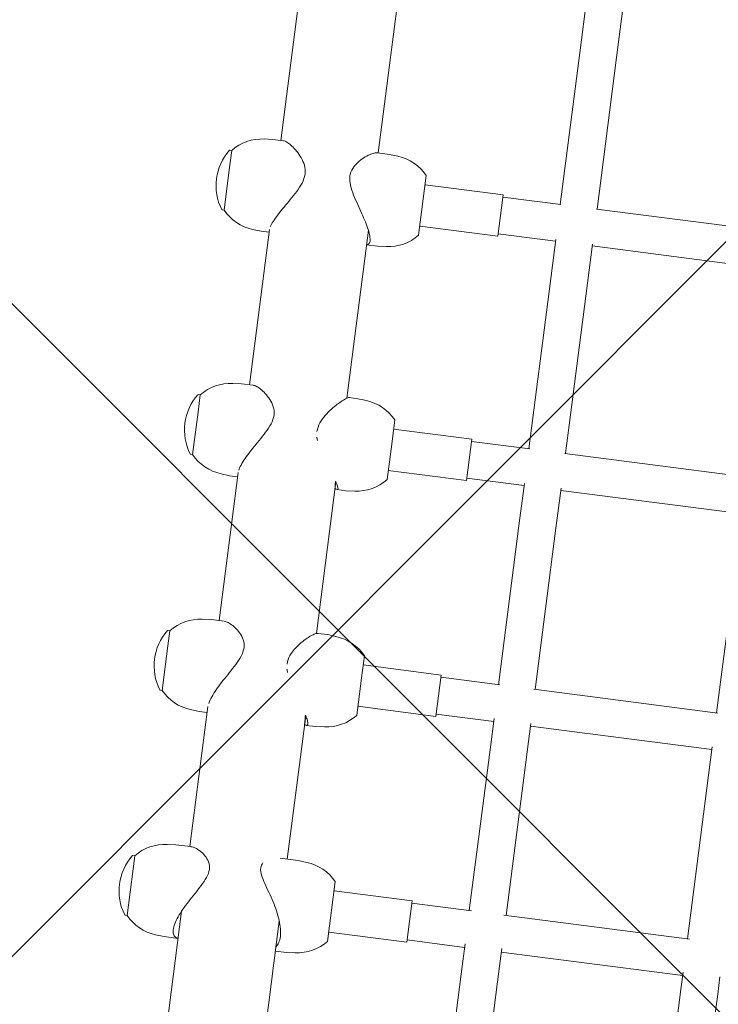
# Model space of a CAD drawing. Header units: metres. Extents: x 5484066 to 5586315, y 5680530 to 5718493.
# Tile 28 of 110: x 5516083.345 to 5516083.647, y 5683294.792 to 5683295.217. Entities that reach past the tile are written whole.
import ezdxf

# ---------------------------------------------------------------- set-up
doc = ezdxf.new("R2010")
doc.units = ezdxf.units.M
for name, color, linetype in [('01-SIM Weglinie-PZT-PTW_06-10-2025$0$A-Nawierzchnie', 41, 'Continuous'), ('01-SIM Weglinie-PZT-PTW_06-10-2025$0$A-Plac-Zabaw', 81, 'Continuous'), ('_xref', 7, 'Continuous')]:
    doc.layers.add(name, color=color, linetype=linetype)

# ---------------------------------------------------------------- blocks, each defined once
blk = doc.blocks.new('01-SIM Weglinie-PZT-PTW_06-10-2025$0$A$C615C02F7')
at = {"lineweight": 0}
for p, q in [((1111.921216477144, 308.0346992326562), (1111.921216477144, 307.9453169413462)), ((1113.952949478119, 307.9453169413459), (1111.921216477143, 307.9453169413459)), ((1114.521216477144, 307.9453169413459), (1113.952949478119, 307.9453169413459)), ((1114.521216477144, 308.0346992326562), (1114.521216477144, 307.9453169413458)), ((1121.751402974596, 307.7747006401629), (1121.751402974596, 307.6853183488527)), ((1124.351402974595, 307.7747006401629), (1124.351402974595, 307.6853183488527)), ((1132.016100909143, 307.7747026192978), (1132.016100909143, 307.6853203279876)), ((1134.616100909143, 307.7747026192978), (1134.616100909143, 307.6853203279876)), ((1142.653087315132, 307.7746996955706), (1142.653087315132, 307.6853174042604)), ((1145.253087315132, 307.7746996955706), (1145.253087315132, 307.6853174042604)), ((1123.685530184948, 307.6853183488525), (1121.751402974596, 307.6853183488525)), ((1124.351402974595, 307.6853183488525), (1123.685530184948, 307.6853183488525)), ((1133.860845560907, 307.6853203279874), (1132.016100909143, 307.6853203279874)), ((1134.616100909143, 307.6853203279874), (1133.860845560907, 307.6853203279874)), ((1144.402646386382, 307.6853174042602), (1142.653087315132, 307.6853174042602)), ((1145.253087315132, 307.6853174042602), (1144.402646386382, 307.6853174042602)), ((1111.254153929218, 306.6217937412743), (1111.221216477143, 306.2453169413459)), ((1115.188279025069, 306.6217937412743), (1115.221216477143, 306.2453169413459)), ((1111.221216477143, 305.6353169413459), (1111.221216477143, 306.2453169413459)), ((1115.221216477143, 305.5934448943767), (1115.221216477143, 306.2453169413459)), ((1121.08434042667, 306.3617951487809), (1121.051402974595, 305.9853183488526)), ((1125.018465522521, 306.3617951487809), (1125.051402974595, 305.9853183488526)), ((1131.349038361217, 306.3617971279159), (1131.316100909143, 305.9853203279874)), ((1135.283163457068, 306.3617971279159), (1135.316100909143, 305.9853203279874)), ((1141.986024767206, 306.3617942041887), (1141.953087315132, 305.9853174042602)), ((1145.920149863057, 306.3617942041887), (1145.953087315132, 305.9853174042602)), ((1112.405232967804, 305.6353169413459), (1105.885130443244, 305.6353169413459)), ((1121.309307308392, 305.6353169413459), (1115.221216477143, 305.6353169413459)), ((1121.051402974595, 305.6353169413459), (1121.051402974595, 305.9853183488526)), ((1125.051402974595, 305.4128150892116), (1125.051402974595, 305.9853183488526)), ((1131.502856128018, 305.6353169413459), (1125.051402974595, 305.6353169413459)), ((1131.316100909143, 305.6353169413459), (1131.316100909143, 305.9853203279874)), ((1135.316100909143, 305.4734153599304), (1135.316100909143, 305.9853203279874)), ((1142.079685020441, 305.6353169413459), (1135.316100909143, 305.6353169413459)), ((1141.953087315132, 305.6353169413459), (1141.953087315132, 305.9853174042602)), ((1145.953087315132, 305.5263799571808), (1145.953087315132, 305.9853174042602)), ((1152.975678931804, 305.6353169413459), (1145.953087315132, 305.6353169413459)), ((1105.885130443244, 301.3953169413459), (1112.524232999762, 301.3953169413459)), ((1111.221216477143, 301.3953169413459), (1111.221216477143, 300.915316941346)), ((1115.221216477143, 301.6995162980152), (1115.221216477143, 300.915316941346)), ((1115.221216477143, 301.3953169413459), (1121.458320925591, 301.3953169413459)), ((1121.051402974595, 301.3261458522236), (1121.051402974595, 300.915316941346)), ((1125.036153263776, 301.3953169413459), (1131.633775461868, 301.3953169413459)), ((1125.051402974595, 301.3261458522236), (1125.051402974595, 300.915316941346)), ((1135.275657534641, 301.3953169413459), (1142.587679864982, 301.3953169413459)), ((1141.953087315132, 301.395316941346), (1141.953087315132, 300.9153169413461)), ((1145.953087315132, 301.42762453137), (1145.953087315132, 300.9153169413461)), ((1145.953087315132, 301.3953169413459), (1153.53247502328, 301.3953169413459)), ((1111.254153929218, 300.5388401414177), (1111.221216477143, 300.915316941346)), ((1115.188279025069, 300.5388401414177), (1115.221216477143, 300.915316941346)), ((1121.08434042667, 300.5388401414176), (1121.051402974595, 300.915316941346)), ((1125.018465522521, 300.5388401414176), (1125.051402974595, 300.915316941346)), ((1131.316100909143, 301.2955845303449), (1131.316100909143, 300.9153169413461)), ((1131.349038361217, 300.5388401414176), (1131.316100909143, 300.9153169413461)), ((1135.283163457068, 300.5388401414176), (1135.316100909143, 300.9153169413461)), ((1135.316100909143, 301.2955845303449), (1135.316100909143, 300.9153169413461)), ((1141.986024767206, 300.5388401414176), (1141.953087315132, 300.9153169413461)), ((1145.920149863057, 300.5388401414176), (1145.953087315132, 300.9153169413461)), ((1111.921216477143, 299.215316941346), (1114.521216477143, 299.215316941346)), ((1112.321216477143, 295.8153169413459), (1112.321216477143, 299.215316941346)), ((1114.121216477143, 295.8153169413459), (1114.121216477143, 299.215316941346)), ((1121.751402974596, 299.215316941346), (1123.389171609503, 299.215316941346)), ((1122.151402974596, 295.8153169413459), (1122.151402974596, 299.215316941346)), ((1123.389171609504, 299.215316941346), (1124.351402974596, 299.215316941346)), ((1123.951402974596, 295.8153169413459), (1123.951402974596, 299.215316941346)), ((1132.016100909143, 299.215316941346), (1133.555180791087, 299.215316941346)), ((1132.416100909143, 295.8153169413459), (1132.416100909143, 299.215316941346)), ((1133.555180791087, 299.215316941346), (1134.616100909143, 299.215316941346)), ((1134.216100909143, 295.8153169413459), (1134.216100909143, 299.215316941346)), ((1142.653087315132, 299.2153169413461), (1145.253087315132, 299.2153169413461)), ((1143.053087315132, 295.8153169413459), (1143.053087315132, 299.2153169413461)), ((1144.853087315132, 295.8153169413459), (1144.853087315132, 299.2153169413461)), ((1112.321216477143, 295.8153169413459), (1114.121216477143, 295.8153169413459)), ((1112.421216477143, 293.3153169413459), (1112.421216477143, 295.815316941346)), ((1114.021216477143, 293.2242098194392), (1114.021216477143, 295.815316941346)), ((1122.151402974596, 295.8153169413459), (1123.951402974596, 295.8153169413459)), ((1122.251402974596, 293.3153169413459), (1122.251402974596, 295.815316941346)), ((1123.851402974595, 293.2540401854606), (1123.851402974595, 295.815316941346)), ((1132.416100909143, 295.8153169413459), (1134.216100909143, 295.8153169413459)), ((1132.516100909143, 293.3153169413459), (1132.516100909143, 295.815316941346)), ((1134.116100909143, 293.2775231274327), (1134.116100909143, 295.815316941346)), ((1143.053087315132, 295.8153169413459), (1143.056901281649, 295.8153169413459)), ((1143.056901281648, 295.8153169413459), (1144.853087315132, 295.8153169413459)), ((1143.153087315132, 293.3153169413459), (1143.153087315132, 295.815316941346)), ((1144.753087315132, 293.2950724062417), (1144.753087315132, 295.815316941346)), ((1104.685130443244, 293.3153169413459), (1111.814210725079, 293.3153169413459)), ((1111.814210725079, 293.3153169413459), (1112.57270022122, 293.3153169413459)), ((1114.021216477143, 293.3153169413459), (1121.141060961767, 293.3153169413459)), ((1121.141060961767, 293.3153169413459), (1122.376228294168, 293.3153169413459)), ((1123.851402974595, 293.3153169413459), (1130.876055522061, 293.3153169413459)), ((1130.876055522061, 293.3153169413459), (1132.615830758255, 293.3153169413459)), ((1134.116100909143, 293.3153169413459), (1140.965202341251, 293.3153169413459)), ((1140.965202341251, 293.3153169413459), (1143.22964528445, 293.3153169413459)), ((1144.753087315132, 293.3153169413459), (1151.352545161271, 293.3153169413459)), ((1151.352545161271, 293.3153169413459), (1154.153571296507, 293.3153169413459)), ((1104.685130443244, 291.7153169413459), (1111.814210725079, 291.7153169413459)), ((1111.814210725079, 291.7153169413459), (1112.57270022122, 291.7153169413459)), ((1112.421216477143, 283.8153169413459), (1112.421216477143, 291.7153169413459)), ((1114.021216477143, 283.7242098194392), (1114.021216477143, 291.8064240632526)), ((1114.021216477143, 291.7153169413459), (1121.141060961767, 291.7153169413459)), ((1121.141060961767, 291.7153169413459), (1122.376228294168, 291.7153169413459)), ((1122.251402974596, 283.8153169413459), (1122.251402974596, 291.7153169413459)), ((1123.851402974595, 283.7540401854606), (1123.851402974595, 291.7765936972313)), ((1123.851402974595, 291.7153169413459), (1130.876055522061, 291.7153169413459)), ((1130.87605552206, 291.7153169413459), (1132.615830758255, 291.7153169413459)), ((1132.516100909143, 283.8153169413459), (1132.516100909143, 291.7153169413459)), ((1134.116100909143, 283.7775231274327), (1134.116100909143, 291.7531107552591)), ((1134.116100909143, 291.7153169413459), (1140.965202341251, 291.7153169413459)), ((1140.965202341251, 291.7153169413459), (1143.22964528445, 291.7153169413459)), ((1143.153087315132, 283.815316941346), (1143.153087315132, 291.7153169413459)), ((1144.753087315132, 283.7950724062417), (1144.753087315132, 291.7355614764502)), ((1144.753087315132, 291.7153169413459), (1151.352545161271, 291.7153169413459)), ((1151.352545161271, 291.7153169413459), (1154.153571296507, 291.7153169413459)), ((1104.685130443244, 283.8153169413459), (1111.814210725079, 283.8153169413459)), ((1111.814210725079, 283.8153169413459), (1112.57270022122, 283.8153169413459)), ((1114.021216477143, 283.8153169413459), (1121.141060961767, 283.8153169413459)), ((1121.141060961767, 283.8153169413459), (1122.376228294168, 283.8153169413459)), ((1123.851402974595, 283.8153169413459), (1130.876055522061, 283.8153169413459)), ((1104.685130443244, 282.2153169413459), (1111.814210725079, 282.2153169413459)), ((1111.814210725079, 282.2153169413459), (1112.57270022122, 282.2153169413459))]:
    blk.add_line(p, q, dxfattribs=at)
for centre, radius, start, end in [((1113.221216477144, 306.1328169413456), 2.312500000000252, 56.05875755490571, 123.9412424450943), ((1123.051402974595, 305.8728183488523), 2.312500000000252, 56.05875755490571, 123.9412424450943), ((1133.316100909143, 305.8728203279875), 2.312499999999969, 56.05875755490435, 123.9412424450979), ((1143.953087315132, 305.8728174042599), 2.312500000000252, 56.05875755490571, 123.9412424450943), ((1113.246543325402, 306.4474822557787), 2.000000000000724, 131.5033183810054, 174.9999999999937), ((1111.941216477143, 308.0346992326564), 0.01999999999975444, 123.9412424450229, 180.0000000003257), ((1114.501216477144, 308.0346992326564), 0.01999999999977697, 359.9999999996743, 56.05875755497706), ((1113.195889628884, 306.4474822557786), 2.000000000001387, 5.000000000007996, 48.49668161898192), ((1121.771402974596, 307.774700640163), 0.01999999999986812, 123.9412424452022, 180.0000000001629), ((1124.331402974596, 307.774700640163), 0.01999999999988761, 359.9999999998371, 56.05875755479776), ((1132.036100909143, 307.7747026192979), 0.01999999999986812, 123.9412424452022, 180.0000000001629), ((1134.596100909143, 307.7747026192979), 0.01999999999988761, 359.9999999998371, 56.05875755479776), ((1142.673087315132, 307.7746996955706), 0.01999999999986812, 123.9412424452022, 180.0000000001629), ((1145.233087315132, 307.7746996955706), 0.01999999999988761, 359.9999999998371, 56.05875755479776), ((1123.076729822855, 306.187483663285), 2.000000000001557, 131.5033183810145, 174.9999999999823), ((1123.026076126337, 306.1874836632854), 2.000000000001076, 5.000000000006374, 48.49668161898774), ((1133.341427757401, 306.1874856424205), 2.000000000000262, 131.5033183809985, 174.9999999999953), ((1133.290774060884, 306.1874856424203), 2.000000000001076, 5.000000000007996, 48.49668161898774), ((1143.97841416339, 306.1874827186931), 2.000000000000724, 131.5033183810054, 174.9999999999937), ((1143.927760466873, 306.187482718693), 2.000000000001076, 5.000000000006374, 48.49668161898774), ((1113.246543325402, 300.7131516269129), 2.000000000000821, 184.9999999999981, 228.4966816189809), ((1113.195889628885, 300.7131516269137), 2.000000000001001, 311.5033183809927, 354.9999999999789), ((1123.076729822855, 300.7131516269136), 2.000000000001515, 185.0000000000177, 228.4966816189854), ((1123.026076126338, 300.7131516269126), 1.999999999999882, 311.5033183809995, 355.0000000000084), ((1133.341427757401, 300.7131516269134), 2.00000000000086, 185.0000000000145, 228.4966816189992), ((1133.290774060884, 300.7131516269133), 2.000000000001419, 311.5033183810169, 354.9999999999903), ((1143.97841416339, 300.7131516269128), 2.000000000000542, 184.9999999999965, 228.4966816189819), ((1143.927760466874, 300.7131516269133), 2.0000000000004, 311.5033183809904, 354.9999999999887)]:
    blk.add_arc(centre, radius, start, end, dxfattribs=at)
for points, knots in [([(1114.346959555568, 304.6760933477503), (1114.227998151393, 304.6760933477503), (1114.106917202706, 304.7065894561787), (1113.861087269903, 304.8028222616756), (1113.736144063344, 304.8681190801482), (1113.482486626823, 305.0120878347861), (1113.353971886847, 305.0907548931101), (1113.098261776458, 305.2466392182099), (1112.971098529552, 305.3239095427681), (1112.733550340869, 305.4620740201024), (1112.614478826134, 305.5285622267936), (1112.377604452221, 305.6505856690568), (1112.259793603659, 305.7060916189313), (1112.034955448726, 305.7979210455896), (1111.927679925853, 305.8343205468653), (1111.732126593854, 305.8830302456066), (1111.643863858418, 305.8953169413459), (1111.492391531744, 305.8953169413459), (1111.426926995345, 305.8830302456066), (1111.322364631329, 305.8343205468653), (1111.283241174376, 305.7979210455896), (1111.238966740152, 305.7178522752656), (1111.227630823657, 305.6783911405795), (1111.223256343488, 305.6353169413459)], [0, 0, 0, 0, 0.4317786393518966, 0.4317786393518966, 0.8635572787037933, 0.8635572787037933, 1.29533591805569, 1.29533591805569, 1.727114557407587, 1.727114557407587, 2.13077413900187, 2.13077413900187, 2.534433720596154, 2.534433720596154, 2.938093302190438, 2.938093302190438, 3.341752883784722, 3.341752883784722, 3.745412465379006, 3.745412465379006, 4.14907204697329, 4.14907204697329, 4.449337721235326, 4.449337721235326, 4.449337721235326, 4.449337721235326]), ([(1115.221216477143, 305.5934448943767), (1115.221216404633, 305.5921569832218), (1115.221211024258, 305.5908667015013), (1115.220686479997, 305.5285622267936), (1115.207928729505, 305.4620740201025), (1115.162848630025, 305.3239095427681), (1115.127500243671, 305.2466392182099), (1115.03323754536, 305.0907548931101), (1114.974423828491, 305.0120878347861), (1114.834807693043, 304.8681190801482), (1114.754274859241, 304.8028222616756), (1114.569841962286, 304.7065894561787), (1114.465920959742, 304.6760933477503), (1114.346959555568, 304.6760933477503)], [11.22768441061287, 11.22768441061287, 11.22768441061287, 11.22768441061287, 11.23623739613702, 11.23623739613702, 11.6398969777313, 11.6398969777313, 12.0716756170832, 12.0716756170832, 12.5034542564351, 12.5034542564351, 12.93523289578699, 12.93523289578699, 13.36701153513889, 13.36701153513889, 13.36701153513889, 13.36701153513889]), ([(1121.306710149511, 305.6353169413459), (1121.306299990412, 305.6353178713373), (1121.305890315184, 305.6353183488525), (1121.305071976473, 305.6353183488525), (1121.304663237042, 305.6353178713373), (1121.30425490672, 305.6353169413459)], [3.339236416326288, 3.339236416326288, 3.339236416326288, 3.339236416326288, 3.341752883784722, 3.341752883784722, 3.344269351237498, 3.344269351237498, 3.344269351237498, 3.344269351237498]), ([(1124.026983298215, 304.4160947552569), (1123.901341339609, 304.4160947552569), (1123.775087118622, 304.4465908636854), (1123.521270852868, 304.5428236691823), (1123.393520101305, 304.6081204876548), (1123.136426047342, 304.7520892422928), (1123.00730008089, 304.8307563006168), (1122.752530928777, 304.9866406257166), (1122.626928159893, 305.0639109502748), (1122.394280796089, 305.2020754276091), (1122.278598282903, 305.2685636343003), (1122.0507737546, 305.3905870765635), (1121.938625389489, 305.446093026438), (1121.727282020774, 305.5379224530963), (1121.627856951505, 305.574321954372), (1121.50680756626, 305.6074299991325), (1121.476147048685, 305.6146243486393), (1121.446926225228, 305.6202835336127)], [0, 0, 0, 0, 0.4317786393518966, 0.4317786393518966, 0.8635572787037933, 0.8635572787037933, 1.29533591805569, 1.29533591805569, 1.727114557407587, 1.727114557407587, 2.13077413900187, 2.13077413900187, 2.534433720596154, 2.534433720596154, 2.938093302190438, 2.938093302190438, 3.083169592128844, 3.083169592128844, 3.083169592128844, 3.083169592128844]), ([(1131.501799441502, 305.6353169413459), (1131.50125179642, 305.635319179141), (1131.500705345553, 305.6353203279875), (1131.499614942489, 305.6353203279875), (1131.499070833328, 305.635319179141), (1131.498527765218, 305.6353169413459)], [3.337849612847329, 3.337849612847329, 3.337849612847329, 3.337849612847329, 3.341752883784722, 3.341752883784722, 3.345656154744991, 3.345656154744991, 3.345656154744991, 3.345656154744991]), ([(1134.154169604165, 304.4160967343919), (1134.02348886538, 304.4160967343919), (1133.893517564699, 304.4465928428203), (1133.634338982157, 304.5428256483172), (1133.504949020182, 304.6081224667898), (1133.246491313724, 304.7520912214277), (1133.117655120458, 304.8307582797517), (1132.865334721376, 304.9866426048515), (1132.741897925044, 305.0639129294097), (1132.515020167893, 305.202077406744), (1132.40303895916, 305.2685656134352), (1132.184580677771, 305.3905890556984), (1132.07809872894, 305.4460950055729), (1131.879902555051, 305.5379244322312), (1131.787975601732, 305.5743239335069), (1131.668863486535, 305.6102070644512), (1131.633083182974, 305.6190313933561), (1131.59999774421, 305.6251685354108)], [0, 0, 0, 0, 0.4317786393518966, 0.4317786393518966, 0.8635572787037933, 0.8635572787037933, 1.29533591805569, 1.29533591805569, 1.727114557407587, 1.727114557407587, 2.13077413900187, 2.13077413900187, 2.534433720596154, 2.534433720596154, 2.938093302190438, 2.938093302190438, 3.129164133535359, 3.129164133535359, 3.129164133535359, 3.129164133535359]), ([(1144.644716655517, 304.4160938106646), (1144.509670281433, 304.4160938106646), (1144.376686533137, 304.4465899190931), (1144.113606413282, 304.54282272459), (1143.983334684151, 304.6081195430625), (1143.725078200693, 304.7520882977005), (1143.597338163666, 304.8307553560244), (1143.349096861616, 304.9866396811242), (1143.2286498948, 305.0639100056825), (1143.009104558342, 305.2020744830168), (1142.901619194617, 305.2685626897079), (1142.694135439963, 305.3905861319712), (1142.594133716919, 305.4460920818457), (1142.410670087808, 305.537921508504), (1142.327014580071, 305.5743210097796), (1142.237155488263, 305.6047509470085), (1142.219947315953, 305.6100751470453), (1142.203481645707, 305.6146672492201)], [0, 0, 0, 0, 0.4317786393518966, 0.4317786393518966, 0.8635572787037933, 0.8635572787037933, 1.29533591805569, 1.29533591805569, 1.727114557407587, 1.727114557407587, 2.13077413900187, 2.13077413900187, 2.534433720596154, 2.534433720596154, 2.938093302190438, 2.938093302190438, 3.038782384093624, 3.038782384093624, 3.038782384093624, 3.038782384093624]), ([(1125.051402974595, 305.4128150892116), (1125.051374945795, 305.3866067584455), (1125.048479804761, 305.3587191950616), (1125.031163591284, 305.2685636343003), (1125.007613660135, 305.2020754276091), (1124.941761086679, 305.0639109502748), (1124.895726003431, 304.9866406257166), (1124.780868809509, 304.8307563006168), (1124.712146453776, 304.7520892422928), (1124.553881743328, 304.6081204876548), (1124.464617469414, 304.5428236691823), (1124.264008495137, 304.4465908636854), (1124.152625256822, 304.4160947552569), (1124.026983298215, 304.4160947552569)], [11.04341887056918, 11.04341887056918, 11.04341887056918, 11.04341887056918, 11.23623739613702, 11.23623739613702, 11.6398969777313, 11.6398969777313, 12.0716756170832, 12.0716756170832, 12.5034542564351, 12.5034542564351, 12.93523289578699, 12.93523289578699, 13.36701153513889, 13.36701153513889, 13.36701153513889, 13.36701153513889]), ([(1135.316100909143, 305.4734153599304), (1135.316071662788, 305.4314034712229), (1135.30605488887, 305.3825669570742), (1135.265993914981, 305.2685656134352), (1135.233158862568, 305.202077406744), (1135.149565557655, 305.0639129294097), (1135.094481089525, 304.9866426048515), (1134.962351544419, 304.8307582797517), (1134.885404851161, 304.7520912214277), (1134.711846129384, 304.6081224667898), (1134.615517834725, 304.5428256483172), (1134.402046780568, 304.4465928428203), (1134.284850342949, 304.4160967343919), (1134.154169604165, 304.4160967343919)], [10.88565281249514, 10.88565281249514, 10.88565281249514, 10.88565281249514, 11.23623739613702, 11.23623739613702, 11.6398969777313, 11.6398969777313, 12.0716756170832, 12.0716756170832, 12.5034542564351, 12.5034542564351, 12.93523289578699, 12.93523289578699, 13.36701153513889, 13.36701153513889, 13.36701153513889, 13.36701153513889]), ([(1145.953087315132, 305.5263799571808), (1145.953075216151, 305.5156049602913), (1145.952140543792, 305.5041379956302), (1145.943207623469, 305.4460920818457), (1145.922801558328, 305.3905861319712), (1145.860216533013, 305.2685626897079), (1145.818047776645, 305.2020744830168), (1145.716750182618, 305.0639100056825), (1145.652712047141, 304.9866396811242), (1145.503660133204, 304.8307553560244), (1145.418742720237, 304.7520882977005), (1145.230550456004, 304.6081195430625), (1145.127563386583, 304.54282272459), (1144.902204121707, 304.4465899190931), (1144.7797630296, 304.4160938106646), (1144.644716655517, 304.4160938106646)], [10.7259262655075, 10.7259262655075, 10.7259262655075, 10.7259262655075, 10.83257781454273, 10.83257781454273, 11.23623739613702, 11.23623739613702, 11.6398969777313, 11.6398969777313, 12.0716756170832, 12.0716756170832, 12.5034542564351, 12.5034542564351, 12.93523289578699, 12.93523289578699, 13.36701153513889, 13.36701153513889, 13.36701153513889, 13.36701153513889]), ([(1111.413439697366, 301.3953169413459), (1111.465028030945, 301.3556492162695), (1111.527318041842, 301.3239110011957), (1111.678698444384, 301.2776036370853), (1111.769999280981, 301.265316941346), (1111.968295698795, 301.265316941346), (1112.078243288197, 301.2776036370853), (1112.311898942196, 301.3263133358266), (1112.435597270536, 301.3627128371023), (1112.687187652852, 301.4545422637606), (1112.815365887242, 301.5100482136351), (1113.06703313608, 301.6320716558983), (1113.190534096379, 301.6985598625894), (1113.432098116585, 301.8367243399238), (1113.558656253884, 301.913994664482), (1113.807455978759, 302.0698789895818), (1113.929688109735, 302.1485460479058), (1114.165165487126, 302.2925148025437), (1114.278264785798, 302.3578116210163), (1114.494410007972, 302.4540444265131), (1114.597657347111, 302.4845405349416), (1114.782724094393, 302.4845405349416), (1114.857052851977, 302.4597265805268), (1114.920593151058, 302.4195512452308)], [2.574250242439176, 2.574250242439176, 2.574250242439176, 2.574250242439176, 2.938093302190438, 2.938093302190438, 3.341752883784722, 3.341752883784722, 3.745412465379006, 3.745412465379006, 4.14907204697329, 4.14907204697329, 4.552731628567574, 4.552731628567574, 4.956391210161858, 4.956391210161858, 5.388169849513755, 5.388169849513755, 5.819948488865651, 5.819948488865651, 6.251727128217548, 6.251727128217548, 6.683505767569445, 6.683505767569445, 7.072987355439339, 7.072987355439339, 7.072987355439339, 7.072987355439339]), ([(1123.5710470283, 302.4845405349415), (1123.710030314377, 302.4845405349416), (1123.837505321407, 302.4540444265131), (1124.074674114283, 302.3578116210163), (1124.184453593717, 302.2925148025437), (1124.387864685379, 302.1485460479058), (1124.481206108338, 302.0698789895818), (1124.64838158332, 301.913994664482), (1124.722122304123, 301.8367243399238), (1124.842798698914, 301.6985598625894), (1124.895269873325, 301.6320716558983), (1124.979807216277, 301.5100482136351), (1125.011864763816, 301.4545422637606), (1125.044402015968, 301.3760497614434), (1125.051356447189, 301.3482622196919), (1125.051402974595, 301.3261458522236)], [0, 0, 0, 0, 0.4317786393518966, 0.4317786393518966, 0.8635572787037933, 0.8635572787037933, 1.29533591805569, 1.29533591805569, 1.727114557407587, 1.727114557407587, 2.13077413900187, 2.13077413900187, 2.534433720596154, 2.534433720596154, 2.820841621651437, 2.820841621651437, 2.820841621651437, 2.820841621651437]), ([(1133.683916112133, 302.4845405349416), (1133.825387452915, 302.4845405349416), (1133.956372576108, 302.4540444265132), (1134.202181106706, 302.3578116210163), (1134.317104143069, 302.2925148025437), (1134.532318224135, 302.1485460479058), (1134.632318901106, 302.0698789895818), (1134.814041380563, 301.913994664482), (1134.895673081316, 301.8367243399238), (1135.032284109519, 301.6985598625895), (1135.0933031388, 301.6320716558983), (1135.196232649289, 301.5100482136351), (1135.23813593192, 301.4545422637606), (1135.296608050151, 301.3627128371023), (1135.313215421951, 301.3263133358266), (1135.315984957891, 301.2997345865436), (1135.316099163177, 301.2976113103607), (1135.316100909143, 301.2955845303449)], [0, 0, 0, 0, 0.4317786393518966, 0.4317786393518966, 0.8635572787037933, 0.8635572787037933, 1.29533591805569, 1.29533591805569, 1.727114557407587, 1.727114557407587, 2.13077413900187, 2.13077413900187, 2.534433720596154, 2.534433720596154, 2.938093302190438, 2.938093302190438, 2.974952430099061, 2.974952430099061, 2.974952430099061, 2.974952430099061]), ([(1141.955251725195, 301.3953169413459), (1141.960886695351, 301.3556492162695), (1141.977559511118, 301.3239110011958), (1142.036388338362, 301.2776036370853), (1142.081159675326, 301.265316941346), (1142.194059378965, 301.265316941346), (1142.263868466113, 301.2776036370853), (1142.425678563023, 301.3263133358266), (1142.517661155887, 301.3627128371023), (1142.715955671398, 301.4545422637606), (1142.822480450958, 301.5100482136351), (1143.041010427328, 301.6320716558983), (1143.153020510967, 301.6985598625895), (1143.379944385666, 301.8367243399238), (1143.503399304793, 301.9139946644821), (1143.755742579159, 302.0698789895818), (1143.884583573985, 302.1485460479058), (1144.143036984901, 302.2925148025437), (1144.272417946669, 302.3578116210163), (1144.531563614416, 302.4540444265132), (1144.661511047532, 302.4845405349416), (1144.922805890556, 302.4845405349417), (1145.039963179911, 302.4540444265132), (1145.253346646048, 302.3578116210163), (1145.349626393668, 302.2925148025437), (1145.523079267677, 302.1485460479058), (1145.599968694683, 302.0698789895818), (1145.731977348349, 301.9139946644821), (1145.78699817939, 301.8367243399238), (1145.870466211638, 301.6985598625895), (1145.903235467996, 301.6320716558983), (1145.94310791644, 301.5182395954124), (1145.953057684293, 301.4695458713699), (1145.953087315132, 301.42762453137)], [2.574250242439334, 2.574250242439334, 2.574250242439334, 2.574250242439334, 2.938093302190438, 2.938093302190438, 3.341752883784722, 3.341752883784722, 3.745412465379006, 3.745412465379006, 4.14907204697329, 4.14907204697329, 4.552731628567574, 4.552731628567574, 4.956391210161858, 4.956391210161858, 5.388169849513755, 5.388169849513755, 5.819948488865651, 5.819948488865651, 6.251727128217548, 6.251727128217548, 6.683505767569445, 6.683505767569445, 7.115284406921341, 7.115284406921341, 7.547063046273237, 7.547063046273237, 7.978841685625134, 7.978841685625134, 8.41062032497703, 8.41062032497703, 8.814279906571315, 8.814279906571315, 9.163744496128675, 9.163744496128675, 9.163744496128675, 9.163744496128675]), ([(1121.066652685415, 301.3953169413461), (1121.051824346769, 301.3556492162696), (1121.047647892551, 301.3239110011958), (1121.062967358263, 301.2776036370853), (1121.085130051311, 301.265316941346), (1121.15504981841, 301.265316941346), (1121.203847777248, 301.2776036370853), (1121.326267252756, 301.3263133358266), (1121.399867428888, 301.3627128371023), (1121.492504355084, 301.4141786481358), (1121.502630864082, 301.41986993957), (1121.51288123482, 301.4256898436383)], [9.257756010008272, 9.257756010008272, 9.257756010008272, 9.257756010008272, 9.621599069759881, 9.621599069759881, 10.02525865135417, 10.02525865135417, 10.42891823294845, 10.42891823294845, 10.83257781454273, 10.83257781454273, 10.88138033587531, 10.88138033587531, 10.88138033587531, 10.88138033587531]), ([(1131.356544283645, 301.395316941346), (1131.332454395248, 301.3556492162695), (1131.31873607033, 301.3239110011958), (1131.313910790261, 301.2776036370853), (1131.325468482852, 301.265316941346), (1131.374959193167, 301.265316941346), (1131.41362897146, 301.2776036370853), (1131.516761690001, 301.3263133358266), (1131.581202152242, 301.3627128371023), (1131.664442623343, 301.4141786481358), (1131.673566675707, 301.41986993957), (1131.682825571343, 301.4256898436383)], [9.257756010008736, 9.257756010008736, 9.257756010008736, 9.257756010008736, 9.621599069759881, 9.621599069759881, 10.02525865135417, 10.02525865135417, 10.42891823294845, 10.42891823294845, 10.83257781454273, 10.83257781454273, 10.88138033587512, 10.88138033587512, 10.88138033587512, 10.88138033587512])]:
    blk.add_open_spline(points, degree=3, knots=knots, dxfattribs=at)
for points in [[(1123.203002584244, 302.4195512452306), (1123.323228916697, 302.4597265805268), (1123.445678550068, 302.4845405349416), (1123.5710470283, 302.4845405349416)], [(1133.312091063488, 302.4195512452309), (1133.432660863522, 302.4597265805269), (1133.556303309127, 302.4845405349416), (1133.683916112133, 302.4845405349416)]]:
    blk.add_open_spline(points, degree=3, dxfattribs=at)
blk = doc.blocks.new('01-SIM Weglinie-PZT-PTW_06-10-2025')
at = {"layer": '01-SIM Weglinie-PZT-PTW_06-10-2025$0$A-Nawierzchnie', "linetype": 'ByBlock', "transparency": 33554508}
h = blk.add_hatch(dxfattribs=at)
h.set_pattern_fill('ANSI37', color=9, scale=0.1, style=0)
h.set_pattern_definition([(45, (615.2743167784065, 129.3192508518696), (-0.2245064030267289, 0.2245064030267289), []), (135, (615.2743167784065, 129.3192508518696), (-0.2245064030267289, -0.2245064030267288), [])])
h.paths.add_polyline_path([(5516099.6639383, 5683319.509563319), (5516093.18050492, 5683320.492467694, 0.02400827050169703), (5516090.889116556, 5683320.728043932), (5516071.666547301, 5683321.775596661, -0.02484724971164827), (5516069.295594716, 5683322.023371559), (5516062.302756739, 5683323.108692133, -0.3638266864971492), (5516061.032989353, 5683324.559218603), (5516063.231110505, 5683324.230619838), (5516064.490548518, 5683332.646905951), (5516062.29494606, 5683332.975128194), (5516065.4430103, 5683353.379441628, 0.414213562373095), (5516062.9339508, 5683356.800643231), (5516050.08979864, 5683358.776220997, 0.4141947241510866), (5516046.668626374, 5683356.267352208), (5516042.257273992, 5683327.598946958, 0.4142317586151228), (5516044.766305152, 5683324.177561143), (5516053.343595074, 5683322.858275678, -0.02007901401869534), (5516053.579985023, 5683322.812134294), (5516052.668604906, 5683316.935679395), (5516054.150876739, 5683316.705803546), (5516053.920999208, 5683315.223525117), (5516046.954293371, 5683316.304038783), (5516046.53358273, 5683313.591470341), (5516044.962368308, 5683313.835160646), (5516043.961552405, 5683307.382313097), (5516045.532766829, 5683307.138622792), (5516044.092847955, 5683297.854620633), (5516044.241075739, 5683297.831630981), (5516044.011179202, 5683296.349353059), (5516069.871986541, 5683292.33842502), (5516070.101883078, 5683293.820702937), (5516070.250110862, 5683293.797713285), (5516071.690029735, 5683303.081715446), (5516073.26124416, 5683302.838025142), (5516074.262060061, 5683309.290872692), (5516072.690845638, 5683309.534562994), (5516073.111556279, 5683312.247131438), (5516066.144886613, 5683313.327639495), (5516066.374772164, 5683314.809910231), (5516068.140582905, 5683314.536067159), (5516068.712784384, 5683314.452779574), (5516069.444190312, 5683314.361830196), (5516070.42180041, 5683314.267207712), (5516071.256411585, 5683314.210627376), (5516075.58645081, 5683313.974792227), (5516074.85022779, 5683300.465115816), (5516082.256583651, 5683299.380121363), (5516080.796957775, 5683289.416467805), (5516090.875183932, 5683287.94005766), (5516092.610210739, 5683299.78364581), (5516076.426464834, 5683302.154484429), (5516076.852947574, 5683309.980433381), (5516087.948828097, 5683309.370979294), (5516088.305421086, 5683315.861425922), (5516090.617040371, 5683315.735451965, -0.02400827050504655), (5516092.431056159, 5683315.548954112), (5516098.599416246, 5683314.613815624), (5516098.31852322, 5683313.306826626), (5516091.99430035, 5683314.28274265), (5516090.39067605, 5683303.90295513), (5516099.094000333, 5683302.561238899), (5516096.496908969, 5683285.74680292), (5516069.794551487, 5683289.86845434), (5516048.342630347, 5683290.09877717), (5516034.965910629, 5683291.963955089), (5516037.042734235, 5683305.715577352), (5516039.999341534, 5683324.308768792), (5516043.122031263, 5683343.075807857), (5516045.796543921, 5683360.442185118), (5516068.332659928, 5683356.975872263), (5516067.979837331, 5683322.47700484), (5516099.929928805, 5683320.735853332)])
h = blk.add_hatch(dxfattribs=at)
h.set_pattern_fill('ANSI37', scale=0.1, style=0)
h.set_pattern_definition([(45, (0, 0), (-0.2245064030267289, 0.2245064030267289), []), (135, (0, 0), (-0.2245064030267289, -0.2245064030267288), [])])
h.paths.add_polyline_path([(5516082.256583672, 5683299.380121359), (5516082.401531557, 5683300.369560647), (5516091.589262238, 5683299.023603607), (5516090.115141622, 5683288.961006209), (5516081.817906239, 5683290.176510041), (5516083.147078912, 5683299.249668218)])
at = {"layer": '01-SIM Weglinie-PZT-PTW_06-10-2025$0$A-Plac-Zabaw', "xscale": 0.01, "yscale": 0.01, "zscale": 0.01, "rotation": 82.65149708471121}
blk.add_blockref('01-SIM Weglinie-PZT-PTW_06-10-2025$0$A$C615C02F7', (5516085.023226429, 5683283.408364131), dxfattribs=at)

msp = doc.modelspace()

# ---------------------------------------------------------------- block references
at = {"layer": '_xref'}
msp.add_blockref('01-SIM Weglinie-PZT-PTW_06-10-2025', (0, 0), dxfattribs=at)

doc.saveas('drawing.dxf')
